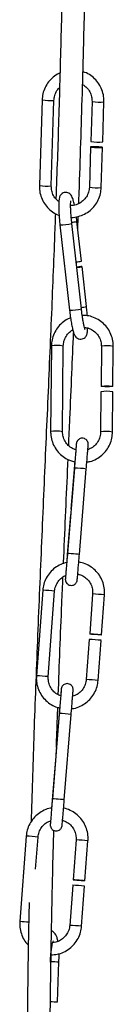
# Model space of a CAD drawing. Header units: millimetres. Extents: x 38 to 185, y 25 to 267.
# Tile 6 of 13: x 150.08 to 152.12, y 117.39 to 138.86. Entities that reach past the tile are written whole.
import ezdxf

# ---------------------------------------------------------------- set-up
doc = ezdxf.new("R2010")
doc.units = ezdxf.units.MM

msp = doc.modelspace()

# ---------------------------------------------------------------- linework, layer by layer
at = {"color": 7, "linetype": 'Continuous', "lineweight": 25}
for p, q in [((150.564, 137.105), (150.506, 135.238)), ((150.766, 135.23), (150.824, 137.097)), ((151.654, 137.072), (151.626, 136.2)), ((151.886, 136.192), (151.913, 137.064)), ((151.623, 136.08), (151.595, 135.205)), ((151.855, 135.197), (151.882, 136.072)), ((151.421, 132.552), (151.213, 134.409)), ((151.422, 133.59), (151.324, 134.458)), ((151.343, 134.295), (151.353, 134.565)), ((150.955, 134.38), (151.163, 132.523)), ((151.313, 133.519), (151.315, 133.574)), ((151.532, 132.601), (151.435, 133.471)), ((150.767, 131.741), (150.751, 129.875)), ((151.011, 129.873), (151.027, 131.739)), ((151.857, 131.734), (151.849, 130.862)), ((152.109, 130.86), (152.117, 131.732)), ((151.848, 130.743), (151.84, 129.868)), ((152.1, 129.866), (152.108, 130.74)), ((151.269, 129.08), (151.118, 127.216)), ((151.264, 129.056), (151.194, 128.185)), ((151.377, 127.195), (151.528, 129.059)), ((151.184, 128.066), (151.113, 127.192)), ((151.184, 128.066), (151.187, 128.066)), ((150.58, 126.414), (150.441, 124.55)), ((150.7, 124.53), (150.839, 126.395)), ((151.667, 126.333), (151.602, 125.462)), ((151.861, 125.443), (151.926, 126.314)), ((151.593, 125.343), (151.528, 124.469)), ((151.787, 124.449), (151.852, 125.323)), ((150.94, 123.728), (150.789, 121.865)), ((150.936, 123.704), (150.865, 122.834)), ((151.048, 121.844), (151.199, 123.707)), ((150.855, 122.714), (150.785, 121.841)), ((150.855, 122.714), (150.858, 122.715)), ((150.219, 121.054), (150.079, 119.189)), ((150.425, 120.332), (150.478, 121.034)), ((151.306, 120.973), (151.241, 120.102)), ((151.5, 120.082), (151.565, 120.953)), ((151.232, 119.982), (151.166, 119.108)), ((151.426, 119.088), (151.491, 119.962)), ((150.904, 117.443), (150.933, 118.316))]:
    msp.add_line(p, q, dxfattribs=at)
at = {"color": 1, "linetype": 'Continuous', "lineweight": 25}
for p, q in [((151.264, 129.056), (151.267, 129.056)), ((150.936, 123.704), (150.938, 123.705))]:
    msp.add_line(p, q, dxfattribs=at)
at = {"color": 7, "linetype": 'Continuous', "lineweight": 25, "flags": 128}
for points in [[(151.75, 136.081), (151.701, 136.083), (151.659, 136.083), (151.632, 136.082), (151.623, 136.08), (151.633, 136.078), (151.662, 136.075), (151.705, 136.072), (151.755, 136.071), (151.804, 136.069), (151.846, 136.069), (151.873, 136.07), (151.882, 136.072), (151.872, 136.074), (151.843, 136.077), (151.8, 136.08), (151.75, 136.081)], [(151.32, 133.454), (151.343, 133.457), (151.387, 133.462), (151.419, 133.467), (151.434, 133.471), (151.429, 133.472), (151.406, 133.471), (151.367, 133.468), (151.319, 133.463)], [(151.984, 130.853), (151.934, 130.854), (151.891, 130.856), (151.861, 130.859), (151.849, 130.862), (151.857, 130.865), (151.884, 130.868), (151.925, 130.869), (151.974, 130.87), (152.024, 130.869), (152.068, 130.867), (152.097, 130.864), (152.109, 130.86), (152.101, 130.857), (152.074, 130.855), (152.033, 130.853), (151.984, 130.853)], [(151.196, 128.184), (151.194, 128.185), (151.197, 128.186)], [(151.733, 125.452), (151.683, 125.455), (151.641, 125.459), (151.612, 125.461), (151.602, 125.462), (151.611, 125.462), (151.639, 125.46), (151.681, 125.457), (151.73, 125.454), (151.78, 125.45), (151.822, 125.447), (151.851, 125.444), (151.861, 125.443), (151.852, 125.443), (151.824, 125.445), (151.782, 125.448), (151.733, 125.452)], [(150.868, 122.833), (150.865, 122.834), (150.868, 122.834)], [(151.372, 120.091), (151.322, 120.095), (151.279, 120.098), (151.251, 120.1), (151.241, 120.101), (151.25, 120.101), (151.278, 120.099), (151.319, 120.097), (151.369, 120.093), (151.418, 120.089), (151.461, 120.086), (151.489, 120.083), (151.5, 120.082), (151.49, 120.082), (151.463, 120.084), (151.421, 120.087), (151.372, 120.091)]]:
    msp.add_lwpolyline(points, dxfattribs=at)
at = {"color": 1, "linetype": 'Continuous', "lineweight": 25, "flags": 128}
for points in [[(151.377, 127.195), (151.377, 127.195), (151.368, 127.197), (151.34, 127.2), (151.298, 127.204), (151.248, 127.208), (151.199, 127.212), (151.156, 127.215), (151.128, 127.216), (151.118, 127.216), (151.118, 127.216)], [(151.048, 121.844), (151.048, 121.844), (151.039, 121.846), (151.011, 121.849), (150.969, 121.853), (150.919, 121.857), (150.87, 121.861), (150.828, 121.864), (150.799, 121.865), (150.789, 121.865), (150.789, 121.865)]]:
    msp.add_lwpolyline(points, dxfattribs=at)
at = {"color": 1, "linetype": 'Continuous', "lineweight": 25}
for centre, radius, start, end in [((150.727, 138.159), 1.066, 261.2064, 275.2111), ((151.818, 138.163), 1.104, 261.4509, 274.9811), ((150.669, 136.291), 1.065, 261.2011, 275.2204), ((151.759, 136.294), 1.102, 261.4337, 274.9877), ((150.934, 135.736), 1.356, 270.8909, 281.8897), ((151.161, 135.157), 0.718, 273.9176, 283.1553), ((151.141, 133.883), 1.361, 270.9033, 281.8693), ((151.368, 133.303), 0.721, 273.905, 283.1437), ((150.891, 131.044), 0.708, 78.9166, 100.0904), ((151.981, 131.058), 0.687, 78.6045, 100.4051), ((150.875, 129.176), 0.709, 78.9504, 100.0724), ((151.965, 129.192), 0.687, 78.6003, 100.4066), ((151.209, 126.726), 2.354, 82.2036, 88.534), ((150.262, 120.402), 6.021, 84.4953, 86.9696), ((151.36, 120.478), 5.864, 84.462, 87.0028), ((150.121, 118.521), 6.038, 84.4987, 86.9662), ((151.223, 118.645), 5.832, 84.4539, 87.0084), ((150.88, 121.373), 2.356, 82.2062, 88.5314), ((149.898, 115.013), 6.049, 84.5023, 86.9651), ((151, 115.134), 5.846, 84.4583, 87.0066), ((149.651, 111.695), 7.506, 85.2298, 86.7272), ((150.862, 113.284), 5.832, 84.4538, 87.0085), ((150.913, 121.307), 2.991, 267.0498, 270.3807)]:
    msp.add_arc(centre, radius, start, end, dxfattribs=at)
at = {"color": 7, "linetype": 'Continuous', "lineweight": 25}
for centre, radius, start, end in [((151.79, 137.289), 1.101, 261.4318, 274.9909), ((151.258, 134.293), 0.721, 273.9041, 283.1445), ((151.972, 130.066), 0.687, 78.6045, 100.4052), ((151.288, 119.505), 5.846, 84.4582, 87.0066), ((150.926, 114.144), 5.846, 84.4583, 87.0066), ((150.883, 120.226), 2.783, 267.1969, 270.4227)]:
    msp.add_arc(centre, radius, start, end, dxfattribs=at)
for points, knots in [([(151.501, 153.279), (151.482, 152.999), (151.442, 152.423), (151.384, 151.581), (151.328, 150.727), (151.277, 149.867), (151.232, 148.984), (151.195, 148.144), (151.167, 147.354), (151.144, 146.624), (151.125, 145.874), (151.107, 145.111), (151.092, 144.343), (151.078, 143.578), (151.064, 142.822), (151.05, 141.993), (151.034, 141.106), (151.015, 140.175), (150.996, 139.273), (150.974, 138.394), (150.951, 137.533), (150.926, 136.678), (150.898, 135.826), (150.877, 135.241), (150.867, 134.95)], [0, 0, 0, 0, 0.047351, 0.097555, 0.147913, 0.198323, 0.248633, 0.298575, 0.33562, 0.372285, 0.408733, 0.445135, 0.481296, 0.517478, 0.55398, 0.590924, 0.640784, 0.691275, 0.742264, 0.793939, 0.845848, 0.897498, 0.949031, 1, 1, 1, 1]), ([(151.363, 134.85), (151.366, 134.926), (151.383, 135.383), (151.41, 136.174), (151.443, 137.252), (151.471, 138.258), (151.494, 139.209), (151.514, 140.104), (151.532, 141.028), (151.549, 141.911), (151.563, 142.738), (151.576, 143.498), (151.591, 144.267), (151.606, 145.039), (151.623, 145.807), (151.643, 146.591), (151.668, 147.384), (151.697, 148.179), (151.731, 148.947), (151.769, 149.692), (151.815, 150.495), (151.87, 151.36), (151.933, 152.277), (151.976, 152.904), (151.997, 153.205)], [0, 0, 0, 0, 0.012946, 0.077471, 0.142424, 0.207813, 0.259063, 0.309681, 0.359841, 0.409431, 0.446562, 0.483262, 0.519616, 0.555918, 0.592453, 0.629017, 0.670186, 0.711817, 0.753856, 0.796124, 0.838467, 0.89385, 0.949067, 1, 1, 1, 1]), ([(150.955, 137.694), (150.947, 137.691), (150.893, 137.671), (150.806, 137.607), (150.703, 137.503), (150.626, 137.378), (150.577, 137.243), (150.568, 137.15), (150.564, 137.105)], [0, 0, 0, 0, 0.034923, 0.231267, 0.427609, 0.623953, 0.820289, 1, 1, 1, 1]), ([(151.913, 137.064), (151.913, 137.092), (151.913, 137.169), (151.886, 137.293), (151.827, 137.427), (151.739, 137.546), (151.628, 137.641), (151.531, 137.7), (151.47, 137.716), (151.456, 137.72)], [0, 0, 0, 0, 0.098821, 0.268784, 0.438955, 0.609124, 0.779292, 0.949461, 1, 1, 1, 1]), ([(151.448, 137.443), (151.479, 137.421), (151.541, 137.378), (151.608, 137.284), (151.649, 137.18), (151.652, 137.107), (151.654, 137.072)], [0, 0, 0, 0, 0.251854, 0.509675, 0.767535, 1, 1, 1, 1]), ([(150.824, 137.097), (150.825, 137.115), (150.829, 137.17), (150.859, 137.259), (150.902, 137.337), (150.938, 137.367), (150.946, 137.374)], [0, 0, 0, 0, 0.168228, 0.53686, 0.906367, 1, 1, 1, 1]), ([(150.506, 135.238), (150.506, 135.21), (150.507, 135.133), (150.533, 135.009), (150.593, 134.875), (150.68, 134.756), (150.792, 134.662), (150.88, 134.606), (150.931, 134.591), (150.936, 134.59)], [0, 0, 0, 0, 0.102275, 0.278168, 0.45428, 0.63039, 0.806499, 0.982608, 1, 1, 1, 1]), ([(150.931, 134.891), (150.915, 134.902), (150.867, 134.936), (150.812, 135.018), (150.77, 135.122), (150.767, 135.195), (150.766, 135.23)], [0, 0, 0, 0, 0.154498, 0.445876, 0.737292, 1, 1, 1, 1]), ([(151.269, 134.816), (151.265, 134.835), (151.254, 134.891), (151.236, 134.952), (151.216, 135.001), (151.19, 135.042), (151.152, 135.075), (151.102, 135.093), (151.048, 135.09), (151.002, 135.068), (150.971, 135.038), (150.952, 135.005), (150.94, 134.97), (150.932, 134.923), (150.927, 134.853), (150.927, 134.752), (150.932, 134.634), (150.941, 134.506), (150.95, 134.421), (150.955, 134.38)], [0, 0, 0, 0, 0.050137, 0.141293, 0.214636, 0.261177, 0.297509, 0.334676, 0.372472, 0.408687, 0.43981, 0.470975, 0.50941, 0.566272, 0.658762, 0.744097, 0.833743, 0.921349, 1, 1, 1, 1]), ([(151.595, 135.205), (151.594, 135.187), (151.59, 135.132), (151.562, 135.041), (151.499, 134.944), (151.412, 134.867), (151.308, 134.819), (151.229, 134.799), (151.189, 134.803), (151.187, 134.804)], [0, 0, 0, 0, 0.082714, 0.263962, 0.445637, 0.627289, 0.808912, 0.990518, 1, 1, 1, 1]), ([(151.2, 134.544), (151.203, 134.544), (151.254, 134.54), (151.354, 134.562), (151.491, 134.612), (151.614, 134.694), (151.717, 134.799), (151.794, 134.924), (151.843, 135.059), (151.851, 135.152), (151.855, 135.197)], [0, 0, 0, 0, 0.00753, 0.151038, 0.294554, 0.438075, 0.581599, 0.725124, 0.868641, 1, 1, 1, 1]), ([(151.213, 134.409), (151.211, 134.431), (151.204, 134.496), (151.195, 134.601), (151.188, 134.715), (151.187, 134.808), (151.188, 134.87), (151.192, 134.903), (151.193, 134.904), (151.193, 134.905)], [0, 0, 0, 0, 0.095896, 0.279243, 0.462156, 0.642964, 0.800199, 0.931282, 1, 1, 1, 1]), ([(150.855, 134.631), (150.848, 134.441), (150.83, 133.963), (150.798, 133.158), (150.76, 132.219), (150.718, 131.248), (150.674, 130.253), (150.63, 129.245), (150.585, 128.229), (150.541, 127.209), (150.498, 126.189), (150.457, 125.176), (150.418, 124.173), (150.372, 122.896), (150.344, 121.968), (150.326, 121.365)], [0, 0, 0, 0, 0.048641, 0.12261, 0.19512, 0.266887, 0.338319, 0.409344, 0.4809, 0.554178, 0.628705, 0.704317, 0.78061, 0.857291, 1, 1, 1, 1]), ([(151.324, 134.458), (151.322, 134.481), (151.318, 134.516), (151.313, 134.548), (151.312, 134.559)], [0, 0, 0, 0, 0.680351, 1, 1, 1, 1]), ([(151.163, 132.523), (151.165, 132.499), (151.173, 132.432), (151.188, 132.323), (151.209, 132.205), (151.23, 132.103), (151.251, 132.028), (151.271, 131.979), (151.297, 131.939), (151.335, 131.906), (151.385, 131.888), (151.439, 131.89), (151.485, 131.912), (151.516, 131.943), (151.535, 131.976), (151.547, 132.011), (151.555, 132.057), (151.558, 132.103), (151.559, 132.131)], [0, 0, 0, 0, 0.0496191, 0.1446475, 0.2402311, 0.3369549, 0.4368222, 0.5171751, 0.5681671, 0.6079693, 0.6486878, 0.6900964, 0.7297705, 0.7638705, 0.7980115, 0.8401223, 0.9024169, 1, 1, 1, 1]), ([(151.504, 132.098), (151.504, 132.099), (151.503, 132.1), (151.494, 132.125), (151.481, 132.175), (151.464, 132.254), (151.446, 132.357), (151.432, 132.46), (151.424, 132.527), (151.421, 132.552)], [0, 0, 0, 0, 0.064324, 0.184479, 0.335006, 0.509248, 0.695271, 0.886318, 1, 1, 1, 1]), ([(151.55, 132.401), (151.548, 132.427), (151.544, 132.491), (151.537, 132.56), (151.532, 132.601)], [0, 0, 0, 0, 0.403501, 1, 1, 1, 1]), ([(151.185, 132.354), (151.163, 132.346), (151.096, 132.321), (150.997, 132.248), (150.897, 132.141), (150.823, 132.014), (150.777, 131.878), (150.77, 131.785), (150.767, 131.741)], [0, 0, 0, 0, 0.088017, 0.273591, 0.459172, 0.644752, 0.830314, 1, 1, 1, 1]), ([(152.117, 131.732), (152.116, 131.76), (152.114, 131.837), (152.084, 131.96), (152.022, 132.093), (151.931, 132.209), (151.819, 132.303), (151.688, 132.369), (151.559, 132.406), (151.475, 132.407), (151.44, 132.407)], [0, 0, 0, 0, 0.07954, 0.216317, 0.353264, 0.490192, 0.627118, 0.764044, 0.900982, 1, 1, 1, 1]), ([(151.027, 131.739), (151.028, 131.756), (151.031, 131.811), (151.057, 131.903), (151.118, 132), (151.18, 132.065), (151.225, 132.086), (151.235, 132.09)], [0, 0, 0, 0, 0.121732, 0.388489, 0.655826, 0.923037, 1, 1, 1, 1]), ([(151.489, 132.144), (151.504, 132.143), (151.557, 132.141), (151.643, 132.104), (151.736, 132.037), (151.806, 131.945), (151.85, 131.841), (151.854, 131.769), (151.857, 131.734)], [0, 0, 0, 0, 0.0731614, 0.2619994, 0.450919, 0.6399361, 0.829025, 1, 1, 1, 1]), ([(151.145, 129.567), (151.153, 129.762), (151.177, 130.292), (151.213, 131.124), (151.239, 131.737), (151.252, 132.031)], [0, 0, 0, 0, 0.2321957, 0.6312691, 1, 1, 1, 1]), ([(150.751, 129.875), (150.752, 129.847), (150.754, 129.77), (150.784, 129.647), (150.846, 129.514), (150.936, 129.398), (151.049, 129.305), (151.165, 129.242), (151.245, 129.224), (151.277, 129.216)], [0, 0, 0, 0, 0.092808, 0.252407, 0.412198, 0.571967, 0.731731, 0.8915, 1, 1, 1, 1]), ([(151.299, 129.48), (151.275, 129.487), (151.214, 129.507), (151.132, 129.571), (151.061, 129.661), (151.018, 129.765), (151.013, 129.838), (151.011, 129.873)], [0, 0, 0, 0, 0.1467604, 0.3651788, 0.5837119, 0.8023272, 1, 1, 1, 1]), ([(151.528, 129.059), (151.53, 129.081), (151.535, 129.148), (151.544, 129.255), (151.553, 129.37), (151.561, 129.467), (151.566, 129.539), (151.569, 129.576), (151.57, 129.589), (151.57, 129.594), (151.57, 129.598), (151.57, 129.602), (151.57, 129.613), (151.566, 129.637), (151.553, 129.67), (151.525, 129.702), (151.486, 129.725), (151.44, 129.733), (151.397, 129.725), (151.363, 129.707), (151.341, 129.685), (151.326, 129.664), (151.318, 129.645), (151.314, 129.631), (151.312, 129.623), (151.312, 129.619), (151.311, 129.616), (151.311, 129.611), (151.31, 129.603), (151.307, 129.573), (151.303, 129.528), (151.3, 129.488), (151.299, 129.48)], [0, 0, 0, 0, 0.04305, 0.125425, 0.207952, 0.290501, 0.373106, 0.455906, 0.4979, 0.512323, 0.518579, 0.52317, 0.528341, 0.542318, 0.568316, 0.593496, 0.621458, 0.65098, 0.67992, 0.702933, 0.722269, 0.738521, 0.751662, 0.761175, 0.766179, 0.769797, 0.774595, 0.783826, 0.812905, 0.892407, 0.976855, 1, 1, 1, 1]), ([(151.54, 129.21), (151.564, 129.214), (151.637, 129.224), (151.75, 129.275), (151.871, 129.357), (151.971, 129.466), (152.045, 129.592), (152.091, 129.728), (152.098, 129.821), (152.1, 129.866)], [0, 0, 0, 0, 0.077943, 0.233827, 0.389728, 0.545638, 0.701548, 0.857443, 1, 1, 1, 1]), ([(151.84, 129.868), (151.84, 129.851), (151.837, 129.795), (151.811, 129.704), (151.75, 129.606), (151.666, 129.526), (151.596, 129.495), (151.562, 129.48)], [0, 0, 0, 0, 0.102595, 0.327416, 0.552726, 0.777928, 1, 1, 1, 1]), ([(151.31, 129.605), (151.31, 129.605), (151.31, 129.604), (151.309, 129.589), (151.306, 129.55), (151.301, 129.479), (151.293, 129.381), (151.284, 129.265), (151.276, 129.161), (151.27, 129.099), (151.269, 129.08)], [0, 0, 0, 0, 0.028709, 0.126596, 0.272523, 0.43458, 0.598781, 0.763358, 0.928037, 1, 1, 1, 1]), ([(151.033, 126.998), (151.034, 127.044), (151.05, 127.42), (151.082, 128.139), (151.113, 128.855), (151.13, 129.229), (151.131, 129.268)], [0, 0, 0, 0, 0.06147, 0.5090993, 0.9494817, 1, 1, 1, 1]), ([(151.277, 129.216), (151.276, 129.204), (151.272, 129.153), (151.268, 129.098), (151.264, 129.056)], [0, 0, 0, 0, 0.2320158, 1, 1, 1, 1]), ([(151.077, 126.736), (151.077, 126.729), (151.074, 126.698), (151.073, 126.675), (151.072, 126.662), (151.071, 126.657), (151.071, 126.653), (151.071, 126.648), (151.072, 126.637), (151.075, 126.613), (151.089, 126.581), (151.117, 126.549), (151.155, 126.526), (151.201, 126.518), (151.245, 126.525), (151.278, 126.544), (151.301, 126.565), (151.316, 126.587), (151.324, 126.606), (151.328, 126.62), (151.329, 126.628), (151.33, 126.632), (151.33, 126.635), (151.331, 126.639), (151.332, 126.648), (151.334, 126.676), (151.34, 126.741), (151.348, 126.833), (151.357, 126.944), (151.367, 127.067), (151.374, 127.153), (151.377, 127.195)], [0, 0, 0, 0, 0.023984, 0.110813, 0.154851, 0.169976, 0.176536, 0.18135, 0.186773, 0.20143, 0.228693, 0.255098, 0.284421, 0.31538, 0.345728, 0.36986, 0.390135, 0.407181, 0.420961, 0.430937, 0.436185, 0.439979, 0.445008, 0.45469, 0.485184, 0.568554, 0.65711, 0.743933, 0.830543, 0.917096, 1, 1, 1, 1]), ([(151.118, 127.216), (151.116, 127.193), (151.111, 127.127), (151.102, 127.019), (151.092, 126.901), (151.084, 126.801), (151.077, 126.724), (151.074, 126.684), (151.073, 126.668), (151.072, 126.667), (151.072, 126.667)], [0, 0, 0, 0, 0.083409, 0.242992, 0.402846, 0.562652, 0.722337, 0.881621, 0.960275, 1, 1, 1, 1]), ([(151.113, 127.192), (151.112, 127.169), (151.107, 127.111), (151.102, 127.055), (151.1, 127.021)], [0, 0, 0, 0, 0.388651, 1, 1, 1, 1]), ([(151.1, 127.021), (151.056, 127.008), (150.965, 126.982), (150.843, 126.906), (150.735, 126.806), (150.653, 126.684), (150.598, 126.552), (150.586, 126.459), (150.58, 126.414)], [0, 0, 0, 0, 0.158841, 0.32995, 0.501062, 0.672171, 0.843285, 1, 1, 1, 1]), ([(151.926, 126.314), (151.927, 126.342), (151.93, 126.419), (151.909, 126.544), (151.855, 126.681), (151.773, 126.803), (151.666, 126.905), (151.54, 126.979), (151.436, 127.02), (151.376, 127.026), (151.363, 127.027)], [0, 0, 0, 0, 0.085014, 0.231239, 0.377654, 0.524066, 0.670482, 0.816896, 0.963309, 1, 1, 1, 1]), ([(150.839, 126.395), (150.841, 126.412), (150.847, 126.468), (150.88, 126.557), (150.947, 126.65), (151.016, 126.712), (151.064, 126.731), (151.077, 126.736)], [0, 0, 0, 0, 0.11942, 0.381053, 0.643344, 0.905627, 1, 1, 1, 1]), ([(150.918, 124.137), (150.93, 124.463), (150.954, 125.115), (150.989, 125.974), (151.012, 126.511), (151.02, 126.705)], [0, 0, 0, 0, 0.389564, 0.779343, 1, 1, 1, 1]), ([(151.342, 126.767), (151.352, 126.765), (151.4, 126.759), (151.478, 126.718), (151.567, 126.644), (151.631, 126.548), (151.667, 126.441), (151.667, 126.368), (151.667, 126.333)], [0, 0, 0, 0, 0.050316, 0.244129, 0.437943, 0.631761, 0.825575, 1, 1, 1, 1]), ([(150.441, 124.55), (150.44, 124.521), (150.437, 124.445), (150.458, 124.319), (150.512, 124.183), (150.594, 124.061), (150.701, 123.96), (150.821, 123.884), (150.909, 123.859), (150.95, 123.847)], [0, 0, 0, 0, 0.089948, 0.244661, 0.399575, 0.55449, 0.7094, 0.864312, 1, 1, 1, 1]), ([(150.971, 124.113), (150.944, 124.124), (150.881, 124.149), (150.8, 124.22), (150.736, 124.316), (150.7, 124.423), (150.7, 124.496), (150.7, 124.53)], [0, 0, 0, 0, 0.164016, 0.378372, 0.592732, 0.807088, 1, 1, 1, 1]), ([(151.199, 123.707), (151.201, 123.73), (151.207, 123.796), (151.215, 123.903), (151.224, 124.019), (151.232, 124.115), (151.238, 124.188), (151.24, 124.225), (151.241, 124.237), (151.241, 124.242), (151.242, 124.246), (151.242, 124.251), (151.241, 124.262), (151.238, 124.286), (151.224, 124.318), (151.196, 124.351), (151.158, 124.373), (151.112, 124.382), (151.068, 124.374), (151.035, 124.355), (151.012, 124.334), (150.997, 124.312), (150.989, 124.293), (150.985, 124.279), (150.983, 124.271), (150.983, 124.268), (150.982, 124.264), (150.982, 124.26), (150.981, 124.252), (150.978, 124.222), (150.974, 124.173), (150.97, 124.127), (150.969, 124.114)], [0, 0, 0, 0, 0.04249, 0.123795, 0.205249, 0.286725, 0.368255, 0.449979, 0.491428, 0.505663, 0.511838, 0.516369, 0.521473, 0.535268, 0.560928, 0.58578, 0.61338, 0.642517, 0.671081, 0.693794, 0.71288, 0.72892, 0.74189, 0.751279, 0.756219, 0.75979, 0.764525, 0.773636, 0.802338, 0.880805, 0.964155, 1, 1, 1, 1]), ([(151.207, 123.835), (151.224, 123.836), (151.289, 123.841), (151.398, 123.883), (151.524, 123.957), (151.631, 124.058), (151.714, 124.18), (151.769, 124.312), (151.781, 124.405), (151.787, 124.449)], [0, 0, 0, 0, 0.055117, 0.214834, 0.374556, 0.534274, 0.693999, 0.853717, 1, 1, 1, 1]), ([(151.528, 124.469), (151.526, 124.451), (151.519, 124.396), (151.487, 124.307), (151.42, 124.213), (151.333, 124.139), (151.263, 124.114), (151.229, 124.102)], [0, 0, 0, 0, 0.103785, 0.331192, 0.559167, 0.787138, 1, 1, 1, 1]), ([(150.982, 124.253), (150.982, 124.253), (150.982, 124.253), (150.981, 124.238), (150.978, 124.199), (150.972, 124.128), (150.964, 124.03), (150.955, 123.914), (150.947, 123.81), (150.942, 123.747), (150.94, 123.728)], [0, 0, 0, 0, 0.028709, 0.126596, 0.272523, 0.43458, 0.598781, 0.763359, 0.928037, 1, 1, 1, 1]), ([(150.877, 122.983), (150.884, 123.197), (150.893, 123.486), (150.905, 123.784), (150.908, 123.861)], [0, 0, 0, 0, 0.741668, 1, 1, 1, 1]), ([(150.947, 123.847), (150.947, 123.841), (150.943, 123.796), (150.939, 123.747), (150.936, 123.704)], [0, 0, 0, 0, 0.134555, 1, 1, 1, 1]), ([(150.749, 121.389), (150.748, 121.381), (150.746, 121.347), (150.744, 121.324), (150.743, 121.311), (150.743, 121.306), (150.743, 121.302), (150.743, 121.297), (150.743, 121.286), (150.747, 121.262), (150.76, 121.23), (150.788, 121.197), (150.826, 121.175), (150.873, 121.166), (150.916, 121.174), (150.95, 121.192), (150.972, 121.214), (150.987, 121.236), (150.995, 121.254), (150.999, 121.269), (151.001, 121.276), (151.001, 121.28), (151.002, 121.283), (151.002, 121.288), (151.003, 121.296), (151.006, 121.325), (151.011, 121.39), (151.019, 121.481), (151.028, 121.593), (151.038, 121.716), (151.045, 121.802), (151.048, 121.844)], [0, 0, 0, 0, 0.029277, 0.115635, 0.159433, 0.174476, 0.181001, 0.185789, 0.191182, 0.20576, 0.232875, 0.259137, 0.288304, 0.319092, 0.349277, 0.373278, 0.393443, 0.410396, 0.424102, 0.434023, 0.439243, 0.443016, 0.448019, 0.457647, 0.487977, 0.570894, 0.658969, 0.745322, 0.831462, 0.917546, 1, 1, 1, 1]), ([(150.789, 121.865), (150.787, 121.842), (150.782, 121.776), (150.773, 121.667), (150.764, 121.55), (150.755, 121.449), (150.749, 121.372), (150.745, 121.333), (150.744, 121.317), (150.744, 121.316), (150.744, 121.316)], [0, 0, 0, 0, 0.0834088, 0.2429923, 0.4028455, 0.5626524, 0.7223369, 0.8816207, 0.9602751, 1, 1, 1, 1]), ([(150.785, 121.841), (150.783, 121.818), (150.778, 121.758), (150.773, 121.701), (150.771, 121.665)], [0, 0, 0, 0, 0.380092, 1, 1, 1, 1]), ([(150.771, 121.665), (150.763, 121.665), (150.707, 121.659), (150.608, 121.62), (150.481, 121.546), (150.374, 121.445), (150.292, 121.323), (150.237, 121.191), (150.224, 121.098), (150.219, 121.054)], [0, 0, 0, 0, 0.025347, 0.190097, 0.354848, 0.519597, 0.684353, 0.849102, 1, 1, 1, 1]), ([(151.565, 120.953), (151.566, 120.981), (151.569, 121.058), (151.547, 121.183), (151.494, 121.32), (151.411, 121.442), (151.305, 121.544), (151.179, 121.618), (151.085, 121.657), (151.034, 121.663), (151.031, 121.663)], [0, 0, 0, 0, 0.08758, 0.238221, 0.389056, 0.539889, 0.690725, 0.84156, 0.992393, 1, 1, 1, 1]), ([(150.478, 121.034), (150.48, 121.051), (150.486, 121.107), (150.518, 121.196), (150.585, 121.29), (150.665, 121.358), (150.726, 121.381), (150.75, 121.39)], [0, 0, 0, 0, 0.110006, 0.351044, 0.592686, 0.83432, 1, 1, 1, 1]), ([(151.01, 121.401), (151.046, 121.387), (151.118, 121.359), (151.205, 121.283), (151.27, 121.187), (151.306, 121.08), (151.306, 121.007), (151.306, 120.973)], [0, 0, 0, 0, 0.203426, 0.407677, 0.611931, 0.816182, 1, 1, 1, 1]), ([(151.74, 98.17), (151.712, 98.369), (151.65, 98.803), (151.56, 99.479), (151.469, 100.211), (151.378, 101.009), (151.288, 101.881), (151.201, 102.834), (151.122, 103.82), (151.05, 104.835), (150.986, 105.87), (150.925, 106.99), (150.871, 108.189), (150.824, 109.458), (150.788, 110.719), (150.761, 111.97), (150.742, 113.311), (150.732, 114.735), (150.735, 116.239), (150.748, 117.727), (150.773, 119.202), (150.798, 120.348), (150.817, 121.011), (150.822, 121.18)], [0, 0, 0, 0, 0.030957, 0.067608, 0.104425, 0.141195, 0.183797, 0.226021, 0.268043, 0.309898, 0.351662, 0.393513, 0.443972, 0.494684, 0.545678, 0.597276, 0.649269, 0.714343, 0.77993, 0.845996, 0.911766, 0.977401, 1, 1, 1, 1]), ([(150.283, 119.604), (150.281, 119.499), (150.266, 118.903), (150.25, 117.815), (150.235, 116.33), (150.232, 114.83), (150.241, 113.412), (150.259, 112.076), (150.285, 110.831), (150.32, 109.576), (150.366, 108.314), (150.419, 107.12), (150.477, 106.004), (150.54, 104.971), (150.61, 103.955), (150.689, 102.962), (150.775, 101.999), (150.868, 101.07), (150.968, 100.178), (151.075, 99.325), (151.187, 98.499), (151.272, 97.913), (151.32, 97.583), (151.328, 97.532)], [0, 0, 0, 0, 0.014712, 0.082976, 0.151558, 0.219656, 0.287142, 0.341053, 0.394563, 0.447431, 0.499958, 0.552216, 0.595548, 0.63876, 0.682056, 0.725875, 0.769908, 0.814331, 0.859169, 0.904118, 0.94809, 0.991866, 1, 1, 1, 1]), ([(150.079, 119.189), (150.078, 119.161), (150.076, 119.084), (150.097, 118.958), (150.152, 118.823), (150.21, 118.727), (150.256, 118.685), (150.266, 118.676)], [0, 0, 0, 0, 0.150764, 0.410081, 0.669734, 0.929391, 1, 1, 1, 1]), ([(150.756, 118.464), (150.803, 118.467), (150.899, 118.473), (151.037, 118.521), (151.163, 118.596), (151.27, 118.697), (151.353, 118.819), (151.407, 118.951), (151.42, 119.044), (151.426, 119.088)], [0, 0, 0, 0, 0.140372, 0.285679, 0.430989, 0.576296, 0.721609, 0.866916, 1, 1, 1, 1]), ([(150.911, 118.759), (150.905, 118.788), (150.894, 118.841), (150.872, 118.899), (150.836, 118.946), (150.799, 118.978), (150.774, 118.981), (150.771, 118.982)], [0, 0, 0, 0, 0.311169, 0.582531, 0.790161, 0.968994, 1, 1, 1, 1]), ([(151.166, 119.108), (151.164, 119.09), (151.158, 119.035), (151.126, 118.946), (151.059, 118.851), (150.969, 118.779), (150.879, 118.737), (150.819, 118.732), (150.798, 118.73)], [0, 0, 0, 0, 0.090929, 0.290166, 0.489904, 0.689635, 0.889371, 1, 1, 1, 1]), ([(150.746, 118.306), (150.747, 118.328), (150.749, 118.392), (150.757, 118.495), (150.771, 118.605), (150.787, 118.691), (150.801, 118.745), (150.812, 118.769), (150.811, 118.768), (150.81, 118.767)], [0, 0, 0, 0, 0.099752, 0.290435, 0.480116, 0.666313, 0.822442, 0.951661, 1, 1, 1, 1]), ([(150.933, 118.316), (150.933, 118.34), (150.935, 118.4), (150.934, 118.457), (150.933, 118.492)], [0, 0, 0, 0, 0.3982775, 1, 1, 1, 1])]:
    msp.add_open_spline(points, degree=3, knots=knots, dxfattribs=at)

doc.saveas('drawing.dxf')
